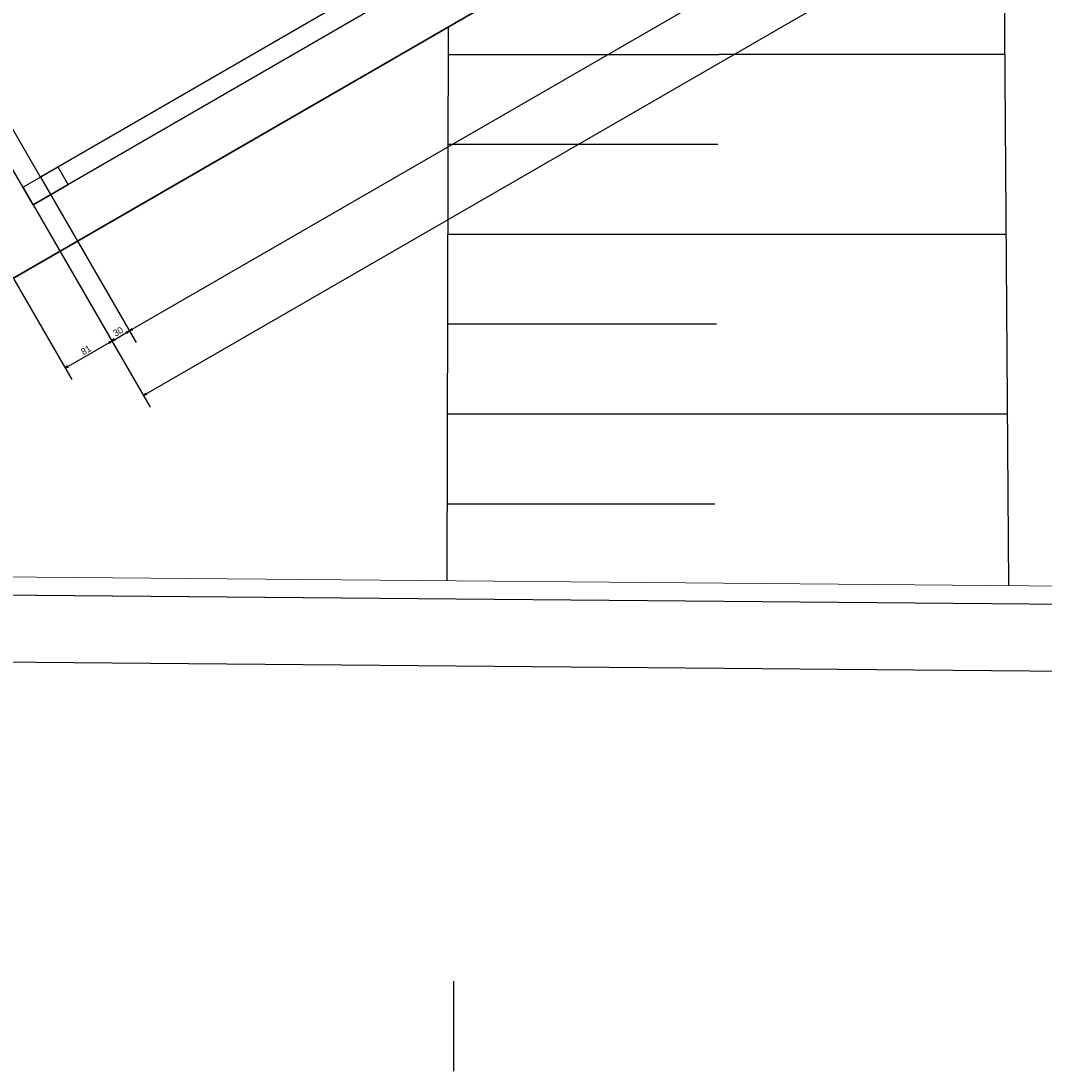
# Model space of a CAD drawing. Header units: millimetres. Extents: x -35 to 343, y 0 to 93.
# Tile 115 of 128: x 299 to 315, y 10 to 26. Entities that reach past the tile are written whole.
import ezdxf

# ---------------------------------------------------------------- set-up
doc = ezdxf.new("R2010")
doc.units = ezdxf.units.MM
doc.layers.add('A-PAREDE', color=5, linetype='Continuous')
doc.layers.add('MURO', color=2, linetype='Continuous', lineweight=0)
doc.styles.add('GULIM', font='Gulim.ttf')
doc.dimstyles.new('GULIM-100', dxfattribs={"dimtxt": 0.1, "dimasz": 0.05, "dimexe": 0.2, "dimexo": 0, "dimgap": 0.025, "dimtad": 1, "dimdec": 0, "dimlfac": 100, "dimzin": 12, "dimdsep": 46, "dimtxsty": 'GULIM', "dimblk": 'OPEN30', "dimcen": 0, "dimclrd": 152, "dimclre": 152, "dimclrt": 152, "dimaunit": 1, "dimadec": 0, "dimazin": 0, "dimtfac": 1.875, "dimtdec": 0, "dimtmove": 2, "dimatfit": 3, "dimldrblk": 'OPEN30', "dimfxl": 0, "dimtolj": 1, "dimtzin": 12, "dimlwd": -1, "dimarcsym": 0})

# ---------------------------------------------------------------- blocks, each defined once
blk = doc.blocks.new('_Open30')
at = {"color": 0, "linetype": 'ByBlock', "lineweight": -2}
for p, q in [((-1, 0.27), (0, 0)), ((0, 0), (-1, -0.27)), ((0, 0), (-1, 0))]:
    blk.add_line(p, q, dxfattribs=at)
blk = doc.blocks.new('*D348')
at = {"layer": 'A-PAREDE', "color": 152, "lineweight": -2, "transparency": 16777216}
for p, q in [((300.016, 22.55), (300.884, 21.047)), ((299.317, 22.146), (300.185, 20.643))]:
    blk.add_line(p, q, dxfattribs=at)
at = {"layer": 'A-PAREDE', "color": 152, "transparency": 16777216}
blk.add_line((300.741, 21.195), (300.128, 20.841), dxfattribs=at)
at = {"layer": 'DEFPOINTS', "color": 0, "transparency": 16777216}
for p in [(300.016, 22.55), (299.317, 22.146), (300.085, 20.816)]:
    blk.add_point(p, dxfattribs=at)
at = {"layer": 'A-PAREDE', "color": 152, "transparency": 16777216, "xscale": 0.05, "yscale": 0.05, "zscale": 0.05}
for p, rotation in [((300.784, 21.22), 30.00884171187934), ((300.085, 20.816), 210.0088417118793)]:
    blk.add_blockref('_Open30', p, dxfattribs=dict(at, rotation=rotation))
at = {"layer": 'A-PAREDE', "color": 152, "transparency": 16777216, "insert": (300.396, 21.084), "char_height": 0.1, "attachment_point": 5, "rotation": 30.0088, "style": 'GULIM'}
blk.add_mtext('\\A1;81', dxfattribs=at)
blk = doc.blocks.new('*D300')
at = {"layer": 'A-PAREDE', "color": 152, "lineweight": -2, "transparency": 16777216}
for p, q in [((299.717, 23.674), (301.147, 21.198)), ((299.606, 23.26), (300.884, 21.047))]:
    blk.add_line(p, q, dxfattribs=at)
at = {"layer": 'A-PAREDE', "color": 152, "transparency": 16777216}
blk.add_line((300.828, 21.245), (301.003, 21.347), dxfattribs=at)
at = {"layer": 'DEFPOINTS', "color": 0, "transparency": 16777216}
for p in [(299.717, 23.674), (299.606, 23.26), (301.047, 21.372)]:
    blk.add_point(p, dxfattribs=at)
at = {"layer": 'A-PAREDE', "color": 152, "transparency": 16777216, "xscale": 0.05, "yscale": 0.05, "zscale": 0.05}
for p, rotation in [((300.784, 21.22), 210.0088417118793), ((301.047, 21.372), 30.00884171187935)]:
    blk.add_blockref('_Open30', p, dxfattribs=dict(at, rotation=rotation))
at = {"layer": 'A-PAREDE', "color": 152, "transparency": 16777216, "insert": (300.877, 21.362), "char_height": 0.1, "attachment_point": 5, "rotation": 30.0088, "style": 'GULIM'}
blk.add_mtext('\\A1;30', dxfattribs=at)
blk = doc.blocks.new('*D301')
at = {"layer": 'A-PAREDE', "color": 152, "lineweight": -2, "transparency": 16777216}
for p, q in [((324.835, 38.187), (326.267, 35.707)), ((299.717, 23.674), (301.147, 21.198))]:
    blk.add_line(p, q, dxfattribs=at)
at = {"layer": 'A-PAREDE', "color": 152, "transparency": 16777216}
blk.add_line((301.09, 21.397), (326.124, 35.855), dxfattribs=at)
at = {"layer": 'DEFPOINTS', "color": 0, "transparency": 16777216}
for p in [(324.835, 38.187), (326.167, 35.88), (299.717, 23.674)]:
    blk.add_point(p, dxfattribs=at)
at = {"layer": 'A-PAREDE', "color": 152, "transparency": 16777216, "xscale": 0.05, "yscale": 0.05, "zscale": 0.05}
for p, rotation in [((326.167, 35.88), 30.00884171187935), ((301.047, 21.372), 210.0088417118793)]:
    blk.add_blockref('_Open30', p, dxfattribs=dict(at, rotation=rotation))
at = {"layer": 'A-PAREDE', "color": 152, "transparency": 16777216, "insert": (313.569, 28.692), "char_height": 0.1, "attachment_point": 5, "rotation": 30.0088, "style": 'GULIM'}
blk.add_mtext('\\A1;2901', dxfattribs=at)
blk = doc.blocks.new('*D304')
at = {"layer": 'A-PAREDE', "color": 152, "lineweight": -2, "transparency": 16777216}
for p, q in [((325.249, 38.076), (327.001, 35.043)), ((299.606, 23.26), (301.356, 20.231))]:
    blk.add_line(p, q, dxfattribs=at)
at = {"layer": 'A-PAREDE', "color": 152, "transparency": 16777216}
blk.add_line((301.299, 20.429), (326.858, 35.191), dxfattribs=at)
at = {"layer": 'DEFPOINTS', "color": 0, "transparency": 16777216}
for p in [(325.249, 38.076), (326.901, 35.216), (299.606, 23.26)]:
    blk.add_point(p, dxfattribs=at)
at = {"layer": 'A-PAREDE', "color": 152, "transparency": 16777216, "xscale": 0.05, "yscale": 0.05, "zscale": 0.05}
for p, rotation in [((326.901, 35.216), 30.00884171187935), ((301.256, 20.404), 210.0088417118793)]:
    blk.add_blockref('_Open30', p, dxfattribs=dict(at, rotation=rotation))
at = {"layer": 'A-PAREDE', "color": 152, "transparency": 16777216, "insert": (314.04, 27.876), "char_height": 0.1, "attachment_point": 5, "rotation": 30.0088, "style": 'GULIM'}
blk.add_mtext('\\A1;2962', dxfattribs=at)
blk = doc.blocks.new('*D516')
at = {"color": 152, "lineweight": -2, "transparency": 16777216}
for p, q in [((198.735, 18.315), (198.725, 17.106)), ((332.944, 17.125), (332.934, 15.915))]:
    blk.add_line(p, q, dxfattribs=at)
at = {"color": 152, "transparency": 16777216}
blk.add_line((198.776, 17.305), (332.885, 16.116), dxfattribs=at)
at = {"layer": 'DEFPOINTS', "color": 0, "transparency": 16777216}
for p in [(198.735, 18.315), (332.944, 17.125), (332.935, 16.115)]:
    blk.add_point(p, dxfattribs=at)
at = {"color": 152, "transparency": 16777216, "xscale": 0.05, "yscale": 0.05, "zscale": 0.05}
for p, rotation in [((198.726, 17.306), 179.4919130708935), ((332.935, 16.115), 359.4919130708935)]:
    blk.add_blockref('_Open30', p, dxfattribs=dict(at, rotation=rotation))
at = {"color": 152, "transparency": 16777216, "insert": (265.832, 16.787), "char_height": 0.1, "attachment_point": 5, "rotation": 359.4919, "style": 'GULIM'}
blk.add_mtext('\\A1;10000', dxfattribs=at)

msp = doc.modelspace()

# ---------------------------------------------------------------- hatches: boundary and pattern name
h = msp.add_hatch()
h.set_pattern_fill('_USER', color=1, scale=2.692308, pattern_type=0)
h.set_pattern_definition([(0, (186.1593, -122.5635), (0, 2.692308), [])])
h.paths.add_polyline_path([(314.12151, 30.71391), (309.89731, 28.27333), (309.80402, 17.59666), (314.21922, 17.55808)])
h.paths.add_polyline_path([(313.40662, 28.48429), (313.82998, 28.72881), (313.70452, 28.94604), (313.28116, 28.70152)], flags=24)
h.paths.add_polyline_path([(313.87815, 27.66814), (314.30151, 27.91265), (314.17605, 28.12988), (313.75269, 27.88537)], flags=9)
h = msp.add_hatch()
h.set_pattern_fill('_USER', color=1, scale=1.346154, pattern_type=0)
h.set_pattern_definition([(0, (186.1593, -122.5635), (0, 1.346154), [])])
h.paths.add_polyline_path([(309.89731, 28.27333), (305.82452, 25.92022), (305.80651, 17.63159), (309.80402, 17.59666)])

# ---------------------------------------------------------------- linework, layer by layer
at = {"linetype": 'Continuous'}
msp.add_line((198.73084, 18.298), (332.94438, 17.12522), dxfattribs=at)
at = {"color": 1}
msp.add_line((305.90019, 11.63318), (305.90019, 10.28703), dxfattribs=at)
at = {"color": 2}
for points in [[(314.21922, 17.55808), (314.12149, 30.71641)], [(305.80651, 17.63159), (305.82453, 25.92445)]]:
    msp.add_lwpolyline(points, dxfattribs=at)
at = {"layer": 'A-PAREDE', "color": 252}
for points in [[(326.34662, 37.77711), (299.30239, 22.15755), (276.95026, 60.85878), (303.99449, 76.47833)], [(326.35259, 37.78056), (299.31077, 22.15683), (276.95267, 60.8546), (303.99449, 76.47833)]]:
    msp.add_lwpolyline(points, close=True, dxfattribs=at)
at = {"layer": 'A-PAREDE', "color": 4}
for points in [[(281.46546, 62.52911), (303.6992, 75.37491), (325.24917, 38.07585), (299.60607, 23.26025), (295.02332, 31.19215)], [(281.61694, 62.26683), (303.58846, 74.96113), (324.83539, 38.18659), (299.7168, 23.67403), (295.28557, 31.34367)]]:
    msp.add_lwpolyline(points, dxfattribs=at)
msp.add_lwpolyline([(299.45452, 23.5226), (299.606, 23.26032), (300.13056, 23.56328), (299.97908, 23.82556)], close=True, dxfattribs=at)
at = {"layer": 'MURO', "color": 4, "linetype": 'ByBlock'}
for p, q in [((198.99278, 18.56495), (332.67904, 17.39678)), ((198.73084, 18.298), (332.94438, 17.12522))]:
    msp.add_line(p, q, dxfattribs=at)

# ---------------------------------------------------------------- dimensions: what is measured, and where the dimension line sits
dim = msp.add_aligned_dim(p1=(198.73525, 18.31539), p2=(332.94438, 17.12522), distance=-1.00988, text='10000', dimstyle='GULIM-100')
dim.commit()
dim.dimension.update_dxf_attribs({"geometry": '*D516', "text_midpoint": (265.83154, 16.78686)})
at = {"layer": 'A-PAREDE'}
for base, p1, p2, picture, middle in [((326.90103, 35.21576), (299.60602, 23.26033), (325.24917, 38.07585), '*D304', (314.04019, 27.87598)), ((326.16743, 35.88025), (299.71678, 23.67407), (324.83539, 38.18659), '*D301', (313.56881, 28.69206)), ((301.04661, 21.37156), (299.60602, 23.26033), (299.71678, 23.67407), '*D300', (300.87734, 21.36188))]:
    dim = msp.add_linear_dim(base=base, p1=p1, p2=p2, angle=30.008842, dimstyle='GULIM-100', dxfattribs=at)
    dim.commit()
    dim.dimension.update_dxf_attribs({"geometry": picture, "text_midpoint": middle})
at = {"layer": 'A-PAREDE', "color": 252}
dim = msp.add_linear_dim(base=(300.08494, 20.81615), p1=(300.01628, 22.54998), p2=(299.31693, 22.14592), angle=30.008842, dimstyle='GULIM-100', dxfattribs=at)
dim.commit()
dim.dimension.update_dxf_attribs({"geometry": '*D348', "text_midpoint": (300.39644, 21.08428)})

doc.saveas('drawing.dxf')
